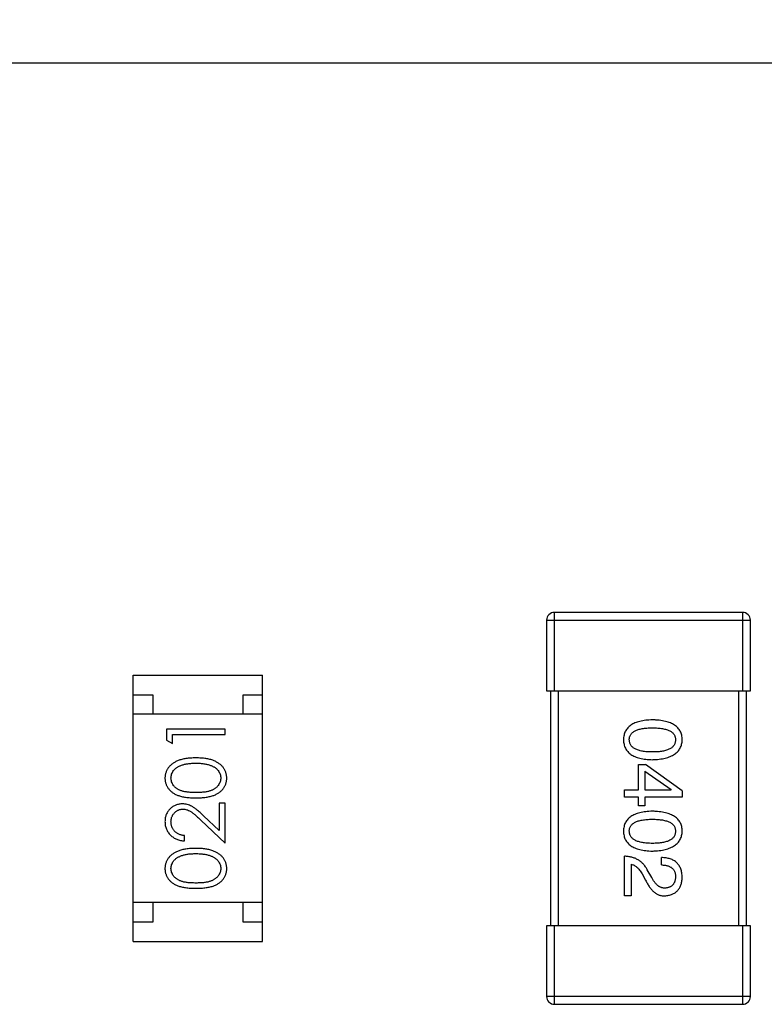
# Model space of a CAD drawing. Header units: millimetres. Extents: x 563 to 681, y 173 to 284.
# Tile 164 of 167: x 670.75 to 672.65, y 262.93 to 265.45. Entities that reach past the tile are written whole.
import ezdxf

# ---------------------------------------------------------------- set-up
doc = ezdxf.new("R2010")
doc.units = ezdxf.units.MM
doc.header["$LTSCALE"] = 30.734
doc.header["$PDMODE"] = 3
doc.header["$PDSIZE"] = 0.3125
doc.layers.get('0').update_dxf_attribs({"linetype": 'CONTINUOUS'})
doc.layers.get('Defpoints').update_dxf_attribs({"linetype": 'CONTINUOUS'})
doc.layers.add('dim', color=6, linetype='CONTINUOUS', lineweight=9)
doc.styles.add('Verdana', font='verdana.ttf', dxfattribs={"height": 2.5})
doc.dimstyles.new('aaaaaaaa 3.0', dxfattribs={"dimtxt": 2.5, "dimasz": 1.5, "dimexe": 1.25, "dimexo": 0.625, "dimtad": 1, "dimdec": 1, "dimzin": 9, "dimdsep": 46, "dimtxsty": 'Verdana', "dimcen": 0, "dimazin": 0, "dimtfac": 1, "dimtofl": 0, "dimtmove": 0, "dimatfit": 3, "dimfxl": 1, "dimlwd": 25, "dimlwe": 25, "dimarcsym": 0})

# ---------------------------------------------------------------- blocks, each defined once
blk = doc.blocks.new('*D16')
at = {"layer": 'Defpoints', "color": 0}
for p in [(681.4638, 280.8615), (610.4183, 264.4644), (681.4638, 264.2286)]:
    blk.add_point(p, dxfattribs=at)
at = {"layer": 'dim', "color": 0, "lineweight": 25}
for p, q in [((610.4183, 265.0894), (610.4183, 282.1115)), ((681.4638, 264.8536), (681.4638, 282.1115)), ((611.9183, 280.8615), (679.9638, 280.8615))]:
    blk.add_line(p, q, dxfattribs=at)
at = {"layer": 'dim', "color": 0}
for points in [[(611.9183, 281.1115), (611.9183, 280.6115), (610.4183, 280.8615)], [(679.9638, 280.6115), (679.9638, 281.1115), (681.4638, 280.8615)]]:
    blk.add_solid(points, dxfattribs=at)
at = {"layer": 'dim', "color": 0, "insert": (645.9411, 282.7407), "char_height": 2.5, "attachment_point": 5, "style": 'Verdana'}
blk.add_mtext('71', dxfattribs=at)

msp = doc.modelspace()

# ---------------------------------------------------------------- linework, layer by layer
at = {"linetype": 'Continuous'}
for p, q in [((680.4555, 265.3339), (663.6957, 265.3359)), ((672.5956, 263.9338), (672.1156, 263.9338)), ((672.1156, 263.7338), (672.1156, 263.9338)), ((672.5956, 263.9338), (672.5956, 263.7338)), ((672.0956, 263.9138), (672.6156, 263.9138)), ((672.0956, 263.9138), (672.0956, 263.7338)), ((672.6156, 263.7338), (672.6156, 263.9138)), ((671.0406, 263.7738), (671.3706, 263.7738)), ((671.0406, 263.0938), (671.0406, 263.7738)), ((671.3706, 263.0938), (671.3706, 263.7738)), ((672.0956, 263.7338), (672.6156, 263.7338)), ((672.1056, 263.7338), (672.1056, 263.1338)), ((672.1256, 263.1338), (672.1256, 263.7338)), ((672.5856, 263.7338), (672.5856, 263.1338)), ((672.6056, 263.1338), (672.6056, 263.7338)), ((671.0406, 263.7238), (671.0906, 263.7238)), ((671.0906, 263.7238), (671.0906, 263.6738)), ((671.3206, 263.7238), (671.3706, 263.7238)), ((671.3206, 263.6738), (671.3206, 263.7238)), ((671.3706, 263.6738), (671.0406, 263.6738)), ((671.2753, 263.6356), (671.1253, 263.6356)), ((671.1253, 263.6356), (671.1253, 263.6079)), ((671.2753, 263.6221), (671.2753, 263.6356)), ((671.1253, 263.6079), (671.1407, 263.5991)), ((671.1407, 263.6221), (671.2753, 263.6221)), ((671.1407, 263.5991), (671.1407, 263.6221)), ((672.3304, 263.5455), (672.3484, 263.5455)), ((672.3304, 263.4807), (672.3304, 263.5455)), ((672.3459, 263.5283), (672.4131, 263.4815)), ((672.3459, 263.5283), (672.3459, 263.4807)), ((672.4418, 263.4783), (672.3484, 263.5455)), ((672.2943, 263.4807), (672.3304, 263.4807)), ((672.2943, 263.4627), (672.2943, 263.4807)), ((672.3459, 263.4807), (672.4131, 263.4807)), ((672.4131, 263.4807), (672.4131, 263.4815)), ((672.4418, 263.4783), (672.4418, 263.4627)), ((672.3304, 263.4627), (672.2943, 263.4627)), ((672.3304, 263.4406), (672.3304, 263.4627)), ((672.4418, 263.4627), (672.3459, 263.4627)), ((672.3459, 263.4627), (672.3459, 263.4406)), ((671.2753, 263.4471), (671.2599, 263.4471)), ((671.2599, 263.4471), (671.2599, 263.3773)), ((671.2753, 263.3452), (671.2753, 263.4471)), ((672.3459, 263.4406), (672.3304, 263.4406)), ((671.2132, 263.4034), (671.2753, 263.3452)), ((671.2599, 263.3773), (671.2198, 263.4149)), ((671.1714, 263.351), (671.1714, 263.3644)), ((672.2943, 263.2107), (672.2943, 263.3115)), ((672.3886, 263.2894), (672.3886, 263.3082)), ((672.3115, 263.291), (672.3115, 263.2107)), ((672.364, 263.2574), (672.3525, 263.2771)), ((672.3394, 263.2664), (672.3484, 263.2508)), ((672.3115, 263.2107), (672.2943, 263.2107)), ((671.3706, 263.1938), (671.0406, 263.1938)), ((671.0906, 263.1938), (671.0906, 263.1438)), ((671.3206, 263.1438), (671.3206, 263.1938)), ((671.0906, 263.1438), (671.0406, 263.1438)), ((671.3706, 263.1438), (671.3206, 263.1438)), ((672.6156, 263.1338), (672.0956, 263.1338)), ((672.0956, 263.1338), (672.0956, 262.9538)), ((672.1156, 262.9338), (672.1156, 263.1338)), ((672.5956, 263.1338), (672.5956, 262.9338)), ((672.6156, 262.9538), (672.6156, 263.1338)), ((671.0406, 263.0938), (671.3706, 263.0938)), ((672.6156, 262.9538), (672.0956, 262.9538)), ((672.1156, 262.9338), (672.5956, 262.9338))]:
    msp.add_line(p, q, dxfattribs=at)
for centre, start, end in [((672.1156, 263.9138), 90, 180), ((672.5956, 263.9138), 0, 90), ((672.1156, 262.9538), 180, 270), ((672.5956, 262.9538), 270, 0)]:
    msp.add_arc(centre, 0.02, start, end, dxfattribs=at)
for points, knots in [([(672.3656, 263.6596), (672.3627, 263.6595), (672.3569, 263.6593), (672.3486, 263.6585), (672.3409, 263.6574), (672.3338, 263.6559), (672.3272, 263.654), (672.3211, 263.6518), (672.3156, 263.6492), (672.3107, 263.6462), (672.3063, 263.6428), (672.3025, 263.6391), (672.2993, 263.6349), (672.2966, 263.6304), (672.2946, 263.6255), (672.293, 263.6203), (672.2921, 263.6146), (672.2919, 263.6108), (672.2918, 263.6088)], [0, 0, 0, 0, 0.087693, 0.170223, 0.247496, 0.319826, 0.387768, 0.451403, 0.511459, 0.568358, 0.622671, 0.675251, 0.726739, 0.778422, 0.830759, 0.884394, 0.940865, 1, 1, 1, 1]), ([(672.4418, 263.6088), (672.4417, 263.6108), (672.4416, 263.6146), (672.4406, 263.6203), (672.439, 263.6255), (672.4369, 263.6304), (672.4341, 263.6349), (672.4308, 263.6391), (672.4269, 263.6428), (672.4223, 263.6462), (672.4173, 263.6492), (672.4116, 263.6518), (672.4053, 263.6541), (672.3985, 263.6559), (672.3911, 263.6574), (672.3831, 263.6585), (672.3746, 263.6593), (672.3686, 263.6595), (672.3656, 263.6596)], [0, 0, 0, 0, 0.057911, 0.113262, 0.165956, 0.217443, 0.268511, 0.319665, 0.372, 0.426129, 0.483365, 0.543779, 0.607756, 0.676562, 0.749704, 0.827713, 0.911177, 1, 1, 1, 1]), ([(672.3066, 263.6088), (672.3066, 263.61), (672.3067, 263.6124), (672.3074, 263.6159), (672.3086, 263.6191), (672.3102, 263.6221), (672.3123, 263.6249), (672.3149, 263.6274), (672.3179, 263.6296), (672.3214, 263.6316), (672.3253, 263.6334), (672.3297, 263.635), (672.3346, 263.6362), (672.3399, 263.6373), (672.3457, 263.6381), (672.3519, 263.6387), (672.3586, 263.639), (672.3632, 263.6391), (672.3656, 263.6391)], [0, 0, 0, 0, 0.049766, 0.097012, 0.143225, 0.188786, 0.235079, 0.282962, 0.333687, 0.387747, 0.445963, 0.508657, 0.576545, 0.649868, 0.72822, 0.812712, 0.903543, 1, 1, 1, 1]), ([(672.3656, 263.6391), (672.368, 263.6391), (672.3726, 263.639), (672.3793, 263.6387), (672.3855, 263.6381), (672.3913, 263.6373), (672.3966, 263.6362), (672.4015, 263.635), (672.4059, 263.6334), (672.4098, 263.6316), (672.4133, 263.6296), (672.4163, 263.6274), (672.4189, 263.6248), (672.421, 263.6221), (672.4226, 263.6191), (672.4238, 263.6159), (672.4245, 263.6124), (672.4246, 263.61), (672.4246, 263.6088)], [0, 0, 0, 0, 0.096452, 0.187278, 0.271765, 0.350519, 0.423437, 0.491321, 0.554011, 0.612224, 0.666281, 0.717003, 0.764884, 0.811423, 0.856783, 0.902993, 0.950236, 1, 1, 1, 1]), ([(672.2918, 263.6088), (672.2919, 263.6068), (672.2921, 263.6029), (672.293, 263.5973), (672.2946, 263.592), (672.2966, 263.5871), (672.2993, 263.5826), (672.3025, 263.5785), (672.3063, 263.5747), (672.3107, 263.5713), (672.3156, 263.5683), (672.3211, 263.5657), (672.3272, 263.5635), (672.3338, 263.5616), (672.3409, 263.5601), (672.3486, 263.559), (672.3569, 263.5582), (672.3627, 263.5581), (672.3656, 263.5579)], [0, 0, 0, 0, 0.059134, 0.115603, 0.169236, 0.221572, 0.273254, 0.32474, 0.377319, 0.431815, 0.488555, 0.548609, 0.612242, 0.680182, 0.75251, 0.829782, 0.91231, 1, 1, 1, 1]), ([(672.3656, 263.5776), (672.3633, 263.5776), (672.3587, 263.5777), (672.3521, 263.578), (672.3459, 263.5786), (672.3402, 263.5795), (672.3349, 263.5806), (672.3301, 263.5819), (672.3257, 263.5835), (672.3218, 263.5853), (672.3183, 263.5874), (672.3153, 263.5897), (672.3126, 263.5922), (672.3105, 263.5951), (672.3088, 263.5982), (672.3076, 263.6015), (672.3068, 263.6051), (672.3067, 263.6075), (672.3066, 263.6088)], [0, 0, 0, 0, 0.094834, 0.184067, 0.267029, 0.344713, 0.417334, 0.484367, 0.546941, 0.604717, 0.65953, 0.710539, 0.759381, 0.806382, 0.853027, 0.900623, 0.949121, 1, 1, 1, 1]), ([(672.3656, 263.5579), (672.3686, 263.5581), (672.3745, 263.5583), (672.383, 263.5592), (672.3909, 263.5604), (672.3982, 263.5619), (672.405, 263.5638), (672.4112, 263.5661), (672.4169, 263.5687), (672.4219, 263.5718), (672.4264, 263.5751), (672.4304, 263.5788), (672.4338, 263.5829), (672.4366, 263.5874), (672.4388, 263.5923), (672.4404, 263.5974), (672.4415, 263.603), (672.4417, 263.6068), (672.4418, 263.6088)], [0, 0, 0, 0, 0.088475, 0.171606, 0.249595, 0.322626, 0.391327, 0.455765, 0.516374, 0.573675, 0.628522, 0.681161, 0.732559, 0.783563, 0.83504, 0.887639, 0.942585, 1, 1, 1, 1]), ([(672.4246, 263.6088), (672.4246, 263.6075), (672.4245, 263.6051), (672.4238, 263.6015), (672.4226, 263.5982), (672.421, 263.5951), (672.4189, 263.5923), (672.4163, 263.5897), (672.4133, 263.5874), (672.4098, 263.5853), (672.4059, 263.5835), (672.4015, 263.5819), (672.3966, 263.5806), (672.3913, 263.5795), (672.3855, 263.5786), (672.3793, 263.578), (672.3726, 263.5777), (672.368, 263.5776), (672.3656, 263.5776)], [0, 0, 0, 0, 0.050604, 0.098688, 0.145699, 0.191791, 0.238625, 0.286717, 0.337546, 0.391814, 0.449755, 0.512106, 0.579685, 0.652048, 0.730262, 0.814146, 0.904281, 1, 1, 1, 1]), ([(671.2003, 263.5625), (671.198, 263.5625), (671.1935, 263.5624), (671.187, 263.5621), (671.1808, 263.5616), (671.1749, 263.5609), (671.1695, 263.5599), (671.1643, 263.5587), (671.1596, 263.5573), (671.1552, 263.5557), (671.1511, 263.5539), (671.1472, 263.552), (671.1437, 263.5499), (671.1404, 263.5477), (671.1374, 263.5452), (671.1346, 263.5427), (671.1321, 263.5399), (671.1298, 263.5371), (671.1278, 263.5341), (671.1261, 263.531), (671.1247, 263.5278), (671.1235, 263.5246), (671.1226, 263.5212), (671.1219, 263.5178), (671.1215, 263.5143), (671.1215, 263.5119), (671.1214, 263.5107)], [0, 0, 0, 0, 0.065278, 0.127205, 0.186168, 0.241675, 0.294115, 0.343609, 0.390387, 0.434463, 0.476646, 0.517002, 0.555936, 0.593716, 0.630057, 0.665601, 0.700745, 0.734917, 0.768681, 0.802087, 0.834849, 0.867433, 0.900138, 0.932806, 0.966212, 1, 1, 1, 1]), ([(671.2791, 263.5107), (671.2791, 263.5119), (671.2791, 263.5143), (671.2786, 263.5178), (671.278, 263.5213), (671.277, 263.5246), (671.2758, 263.5279), (671.2744, 263.5311), (671.2726, 263.5341), (671.2707, 263.5372), (671.2684, 263.5401), (671.2659, 263.5428), (671.2631, 263.5454), (671.26, 263.5478), (671.2567, 263.55), (671.2532, 263.5521), (671.2494, 263.554), (671.2453, 263.5558), (671.2409, 263.5574), (671.2362, 263.5588), (671.2311, 263.5599), (671.2256, 263.5609), (671.2198, 263.5616), (671.2136, 263.5621), (671.2071, 263.5624), (671.2026, 263.5625), (671.2003, 263.5625)], [0, 0, 0, 0, 0.033824, 0.067298, 0.10028, 0.133019, 0.165736, 0.198792, 0.232372, 0.266409, 0.301016, 0.336196, 0.371972, 0.408574, 0.446394, 0.485225, 0.525372, 0.567224, 0.611081, 0.65775, 0.70702, 0.759235, 0.814484, 0.873227, 0.934937, 1, 1, 1, 1]), ([(671.1368, 263.5112), (671.1369, 263.5128), (671.1371, 263.5161), (671.1383, 263.521), (671.1405, 263.5256), (671.1428, 263.5294), (671.1451, 263.5322), (671.1471, 263.5343), (671.1493, 263.5362), (671.1518, 263.538), (671.1545, 263.5397), (671.1575, 263.5413), (671.1606, 263.5427), (671.1641, 263.5441), (671.1677, 263.5452), (671.1716, 263.5463), (671.1758, 263.5471), (671.1802, 263.5478), (671.1849, 263.5483), (671.1898, 263.5488), (671.195, 263.549), (671.1985, 263.549), (671.2003, 263.5491)], [0, 0, 0, 0, 0.059689, 0.119507, 0.181075, 0.246162, 0.279894, 0.314468, 0.350403, 0.387474, 0.426147, 0.466624, 0.508745, 0.553328, 0.600058, 0.649177, 0.700552, 0.754894, 0.811825, 0.871514, 0.934319, 1, 1, 1, 1]), ([(671.2003, 263.5491), (671.2021, 263.549), (671.2056, 263.549), (671.2109, 263.5487), (671.2159, 263.5483), (671.2207, 263.5477), (671.2253, 263.5469), (671.2297, 263.5459), (671.2339, 263.5447), (671.2367, 263.5438), (671.238, 263.5434)], [0, 0, 0, 0, 0.141157, 0.277773, 0.409244, 0.535676, 0.657497, 0.775458, 0.889412, 1, 1, 1, 1]), ([(671.238, 263.5434), (671.239, 263.543), (671.2411, 263.5422), (671.244, 263.5409), (671.2467, 263.5394), (671.2493, 263.5378), (671.2516, 263.5361), (671.2537, 263.5342), (671.2556, 263.5322), (671.2579, 263.5294), (671.2602, 263.5257), (671.2622, 263.521), (671.2635, 263.5162), (671.2637, 263.5129), (671.2637, 263.5112)], [0, 0, 0, 0, 0.075949, 0.148549, 0.218996, 0.286119, 0.351826, 0.416074, 0.478265, 0.540325, 0.660405, 0.774606, 0.887187, 1, 1, 1, 1]), ([(671.1214, 263.5107), (671.1215, 263.5096), (671.1215, 263.5072), (671.1219, 263.5038), (671.1226, 263.5004), (671.1235, 263.4971), (671.1247, 263.4939), (671.1261, 263.4908), (671.1278, 263.4877), (671.1298, 263.4848), (671.132, 263.482), (671.1344, 263.4793), (671.1372, 263.4769), (671.1401, 263.4745), (671.1434, 263.4724), (671.1468, 263.4703), (671.1505, 263.4685), (671.1545, 263.4669), (671.1588, 263.4654), (671.1635, 263.4641), (671.1686, 263.463), (671.1741, 263.4621), (671.1801, 263.4614), (671.1865, 263.4609), (671.1933, 263.4606), (671.1979, 263.4606), (671.2003, 263.4606)], [0, 0, 0, 0, 0.033742, 0.066533, 0.099153, 0.13154, 0.164087, 0.196563, 0.229707, 0.263315, 0.297504, 0.331686, 0.366482, 0.4021, 0.438958, 0.476748, 0.515985, 0.556589, 0.599519, 0.645765, 0.695487, 0.748721, 0.805687, 0.866754, 0.931405, 1, 1, 1, 1]), ([(671.2003, 263.4741), (671.1983, 263.4741), (671.1944, 263.4741), (671.1887, 263.4743), (671.1834, 263.4747), (671.1785, 263.4752), (671.174, 263.4758), (671.1699, 263.4766), (671.1661, 263.4775), (671.1627, 263.4786), (671.1596, 263.4799), (671.1567, 263.4812), (671.154, 263.4827), (671.1515, 263.4843), (671.1491, 263.4861), (671.147, 263.488), (671.1451, 263.49), (671.1428, 263.4929), (671.1405, 263.4966), (671.1383, 263.5013), (671.1371, 263.5062), (671.1369, 263.5095), (671.1368, 263.5112)], [0, 0, 0, 0, 0.073302, 0.142286, 0.206253, 0.266017, 0.321612, 0.372532, 0.419497, 0.462398, 0.502825, 0.541489, 0.579034, 0.615143, 0.650298, 0.684912, 0.718701, 0.752189, 0.817245, 0.879117, 0.939613, 1, 1, 1, 1]), ([(671.2637, 263.5112), (671.2637, 263.5095), (671.2635, 263.5062), (671.2622, 263.5014), (671.2601, 263.4966), (671.2577, 263.4929), (671.2554, 263.49), (671.2535, 263.4879), (671.2514, 263.4861), (671.2491, 263.4843), (671.2465, 263.4827), (671.2438, 263.4812), (671.2409, 263.4798), (671.2378, 263.4786), (671.2344, 263.4775), (671.2306, 263.4766), (671.2265, 263.4758), (671.222, 263.4751), (671.2171, 263.4747), (671.2118, 263.4743), (671.2062, 263.4741), (671.2023, 263.4741), (671.2003, 263.4741)], [0, 0, 0, 0, 0.060034, 0.120278, 0.182348, 0.247919, 0.281641, 0.315701, 0.350322, 0.385703, 0.421819, 0.459196, 0.497866, 0.538301, 0.58121, 0.628183, 0.679403, 0.734699, 0.794074, 0.858416, 0.927049, 1, 1, 1, 1]), ([(671.2003, 263.4606), (671.2027, 263.4606), (671.2074, 263.4606), (671.2141, 263.4609), (671.2205, 263.4614), (671.2264, 263.4622), (671.232, 263.4631), (671.2371, 263.4641), (671.2418, 263.4654), (671.2462, 263.4669), (671.2502, 263.4686), (671.2539, 263.4705), (671.2574, 263.4725), (671.2606, 263.4747), (671.2635, 263.477), (671.2663, 263.4795), (671.2687, 263.4821), (671.2709, 263.4849), (671.2728, 263.4878), (671.2745, 263.4909), (671.276, 263.4939), (671.2771, 263.4971), (671.278, 263.5004), (671.2787, 263.5038), (671.2791, 263.5072), (671.2791, 263.5096), (671.2791, 263.5107)], [0, 0, 0, 0, 0.068113, 0.132564, 0.193427, 0.250218, 0.303569, 0.353576, 0.400235, 0.443586, 0.484619, 0.524292, 0.56238, 0.599049, 0.63494, 0.669782, 0.704009, 0.737842, 0.771098, 0.803896, 0.836415, 0.868639, 0.900715, 0.933378, 0.966213, 1, 1, 1, 1]), ([(671.166, 263.4452), (671.1645, 263.4452), (671.1616, 263.4451), (671.1573, 263.4445), (671.1532, 263.4435), (671.1491, 263.4422), (671.1453, 263.4404), (671.1416, 263.4382), (671.138, 263.4357), (671.1347, 263.4327), (671.1315, 263.4295), (671.1289, 263.426), (671.1266, 263.4222), (671.1246, 263.4182), (671.1232, 263.414), (671.1222, 263.4095), (671.1215, 263.4048), (671.1215, 263.4015), (671.1214, 263.3999)], [0, 0, 0, 0, 0.06271, 0.123347, 0.183401, 0.242828, 0.302097, 0.36242, 0.423725, 0.487032, 0.550491, 0.612709, 0.674265, 0.73617, 0.799211, 0.863483, 0.930525, 1, 1, 1, 1]), ([(671.1368, 263.3992), (671.1368, 263.4003), (671.1369, 263.4025), (671.1373, 263.4058), (671.138, 263.4089), (671.139, 263.4118), (671.1403, 263.4147), (671.1418, 263.4174), (671.1437, 263.4199), (671.1458, 263.4223), (671.148, 263.4245), (671.1505, 263.4264), (671.153, 263.4281), (671.1556, 263.4294), (671.1584, 263.4305), (671.1612, 263.4312), (671.1642, 263.4317), (671.1662, 263.4317), (671.1672, 263.4317)], [0, 0, 0, 0, 0.068027, 0.133505, 0.19695, 0.26027, 0.322741, 0.384982, 0.448465, 0.513424, 0.578224, 0.640011, 0.700094, 0.760067, 0.819012, 0.877878, 0.938035, 1, 1, 1, 1]), ([(671.2198, 263.4149), (671.2183, 263.4163), (671.2153, 263.4191), (671.211, 263.423), (671.2068, 263.4266), (671.203, 263.4298), (671.1994, 263.4326), (671.196, 263.4351), (671.1928, 263.4372), (671.189, 263.4395), (671.1842, 263.4418), (671.1783, 263.4438), (671.1723, 263.445), (671.1681, 263.4451), (671.166, 263.4452)], [0, 0, 0, 0, 0.09953, 0.192079, 0.277712, 0.357454, 0.429648, 0.495771, 0.555538, 0.608657, 0.707578, 0.804328, 0.901298, 1, 1, 1, 1]), ([(671.1672, 263.4317), (671.1689, 263.4317), (671.1721, 263.4316), (671.1769, 263.4305), (671.1815, 263.4288), (671.1853, 263.4268), (671.1885, 263.4248), (671.1911, 263.4229), (671.1941, 263.4206), (671.1974, 263.4179), (671.2009, 263.4148), (671.2047, 263.4114), (671.2089, 263.4075), (671.2117, 263.4048), (671.2132, 263.4034)], [0, 0, 0, 0, 0.088014, 0.174976, 0.2638, 0.355443, 0.406413, 0.465519, 0.533076, 0.609353, 0.693899, 0.787171, 0.889197, 1, 1, 1, 1]), ([(672.3656, 263.4264), (672.3627, 263.4263), (672.3569, 263.4261), (672.3486, 263.4254), (672.3409, 263.4243), (672.3338, 263.4228), (672.3272, 263.4209), (672.3211, 263.4186), (672.3156, 263.4161), (672.3107, 263.413), (672.3063, 263.4097), (672.3025, 263.4059), (672.2993, 263.4018), (672.2966, 263.3973), (672.2946, 263.3924), (672.293, 263.3871), (672.2921, 263.3815), (672.2919, 263.3776), (672.2918, 263.3756)], [0, 0, 0, 0, 0.087693, 0.170223, 0.247496, 0.319826, 0.387768, 0.451403, 0.511459, 0.568358, 0.622671, 0.675251, 0.726739, 0.778422, 0.830759, 0.884394, 0.940865, 1, 1, 1, 1]), ([(672.3066, 263.3756), (672.3066, 263.3768), (672.3067, 263.3792), (672.3074, 263.3827), (672.3086, 263.386), (672.3102, 263.3889), (672.3123, 263.3917), (672.3149, 263.3942), (672.3179, 263.3965), (672.3214, 263.3985), (672.3253, 263.4002), (672.3297, 263.4018), (672.3346, 263.403), (672.3399, 263.4041), (672.3457, 263.4049), (672.3519, 263.4055), (672.3586, 263.4059), (672.3632, 263.4059), (672.3656, 263.4059)], [0, 0, 0, 0, 0.049766, 0.097012, 0.143225, 0.188786, 0.235079, 0.282962, 0.333687, 0.387747, 0.445963, 0.508657, 0.576545, 0.649868, 0.72822, 0.812712, 0.903543, 1, 1, 1, 1]), ([(672.4418, 263.3756), (672.4417, 263.3776), (672.4416, 263.3815), (672.4406, 263.3871), (672.439, 263.3924), (672.4369, 263.3973), (672.4341, 263.4018), (672.4308, 263.4059), (672.4269, 263.4097), (672.4223, 263.413), (672.4173, 263.416), (672.4116, 263.4186), (672.4053, 263.4209), (672.3985, 263.4227), (672.3911, 263.4243), (672.3831, 263.4254), (672.3746, 263.4261), (672.3686, 263.4263), (672.3656, 263.4264)], [0, 0, 0, 0, 0.057911, 0.113262, 0.165956, 0.217443, 0.268511, 0.319665, 0.372, 0.426129, 0.483365, 0.543779, 0.607756, 0.676562, 0.749704, 0.827713, 0.911177, 1, 1, 1, 1]), ([(672.3656, 263.4059), (672.368, 263.4059), (672.3726, 263.4059), (672.3793, 263.4055), (672.3855, 263.4049), (672.3913, 263.4042), (672.3966, 263.403), (672.4015, 263.4018), (672.4059, 263.4002), (672.4098, 263.3985), (672.4133, 263.3965), (672.4163, 263.3942), (672.4189, 263.3917), (672.421, 263.389), (672.4226, 263.386), (672.4238, 263.3827), (672.4245, 263.3792), (672.4246, 263.3768), (672.4246, 263.3756)], [0, 0, 0, 0, 0.096452, 0.187278, 0.271765, 0.350519, 0.423437, 0.491321, 0.554011, 0.612224, 0.666281, 0.717003, 0.764884, 0.811423, 0.856783, 0.902993, 0.950236, 1, 1, 1, 1]), ([(671.1214, 263.3999), (671.1215, 263.3982), (671.1215, 263.3949), (671.1222, 263.3901), (671.1233, 263.3855), (671.1249, 263.381), (671.1269, 263.3768), (671.1293, 263.3728), (671.1321, 263.369), (671.1355, 263.3654), (671.1391, 263.3622), (671.143, 263.3593), (671.1471, 263.3569), (671.1515, 263.3548), (671.1561, 263.3532), (671.161, 263.352), (671.1661, 263.3512), (671.1696, 263.3511), (671.1714, 263.351)], [0, 0, 0, 0, 0.06445, 0.126725, 0.187421, 0.247417, 0.306749, 0.366595, 0.427749, 0.490235, 0.553031, 0.614805, 0.676505, 0.738096, 0.801021, 0.864897, 0.931209, 1, 1, 1, 1]), ([(671.1714, 263.3644), (671.1701, 263.3646), (671.1675, 263.3648), (671.1637, 263.3656), (671.1602, 263.3665), (671.1568, 263.3677), (671.1538, 263.3692), (671.1509, 263.371), (671.1483, 263.373), (671.1459, 263.3752), (671.1438, 263.3777), (671.1419, 263.3803), (671.1403, 263.3831), (671.1391, 263.386), (671.1381, 263.3891), (671.1373, 263.3923), (671.1369, 263.3957), (671.1368, 263.398), (671.1368, 263.3992)], [0, 0, 0, 0, 0.073648, 0.143686, 0.210962, 0.275557, 0.338064, 0.399311, 0.4594, 0.51934, 0.579024, 0.637809, 0.695959, 0.754122, 0.813113, 0.873453, 0.935561, 1, 1, 1, 1]), ([(672.2918, 263.3756), (672.2919, 263.3736), (672.2921, 263.3697), (672.293, 263.3641), (672.2946, 263.3589), (672.2966, 263.354), (672.2993, 263.3495), (672.3025, 263.3453), (672.3063, 263.3416), (672.3107, 263.3382), (672.3156, 263.3352), (672.3211, 263.3326), (672.3272, 263.3303), (672.3338, 263.3285), (672.3409, 263.327), (672.3486, 263.3259), (672.3569, 263.3251), (672.3627, 263.3249), (672.3656, 263.3248)], [0, 0, 0, 0, 0.059134, 0.115603, 0.169236, 0.221572, 0.273254, 0.32474, 0.377319, 0.431815, 0.488555, 0.548609, 0.612242, 0.680182, 0.75251, 0.829782, 0.91231, 1, 1, 1, 1]), ([(672.3656, 263.3445), (672.3633, 263.3445), (672.3587, 263.3445), (672.3521, 263.3449), (672.3459, 263.3455), (672.3402, 263.3463), (672.3349, 263.3474), (672.3301, 263.3488), (672.3257, 263.3503), (672.3218, 263.3521), (672.3183, 263.3542), (672.3153, 263.3566), (672.3126, 263.3591), (672.3105, 263.3619), (672.3088, 263.365), (672.3076, 263.3683), (672.3068, 263.3719), (672.3067, 263.3744), (672.3066, 263.3756)], [0, 0, 0, 0, 0.094834, 0.184067, 0.267029, 0.344713, 0.417334, 0.484367, 0.546941, 0.604717, 0.65953, 0.710539, 0.759381, 0.806382, 0.853027, 0.900623, 0.949121, 1, 1, 1, 1]), ([(672.4246, 263.3756), (672.4246, 263.3744), (672.4245, 263.3719), (672.4238, 263.3683), (672.4226, 263.365), (672.421, 263.3619), (672.4189, 263.3591), (672.4163, 263.3565), (672.4133, 263.3542), (672.4098, 263.3521), (672.4059, 263.3503), (672.4015, 263.3487), (672.3966, 263.3474), (672.3913, 263.3463), (672.3855, 263.3455), (672.3793, 263.3449), (672.3726, 263.3445), (672.368, 263.3445), (672.3656, 263.3445)], [0, 0, 0, 0, 0.050604, 0.098688, 0.145699, 0.191791, 0.238625, 0.286717, 0.337546, 0.391814, 0.449755, 0.512106, 0.579685, 0.652048, 0.730262, 0.814146, 0.904281, 1, 1, 1, 1]), ([(672.3656, 263.3248), (672.3686, 263.3249), (672.3745, 263.3252), (672.383, 263.326), (672.3909, 263.3272), (672.3982, 263.3288), (672.405, 263.3307), (672.4112, 263.3329), (672.4169, 263.3356), (672.4219, 263.3386), (672.4264, 263.342), (672.4304, 263.3457), (672.4338, 263.3498), (672.4366, 263.3543), (672.4388, 263.3591), (672.4404, 263.3643), (672.4415, 263.3698), (672.4417, 263.3737), (672.4418, 263.3756)], [0, 0, 0, 0, 0.088475, 0.171606, 0.249595, 0.322626, 0.391327, 0.455765, 0.516374, 0.573675, 0.628522, 0.681161, 0.732559, 0.783563, 0.83504, 0.887639, 0.942585, 1, 1, 1, 1]), ([(671.2003, 263.3317), (671.198, 263.3317), (671.1935, 263.3317), (671.187, 263.3314), (671.1808, 263.3308), (671.1749, 263.3301), (671.1695, 263.3291), (671.1643, 263.328), (671.1596, 263.3266), (671.1552, 263.325), (671.1511, 263.3231), (671.1472, 263.3212), (671.1437, 263.3191), (671.1404, 263.3169), (671.1374, 263.3145), (671.1346, 263.3119), (671.1321, 263.3092), (671.1298, 263.3063), (671.1278, 263.3033), (671.1261, 263.3002), (671.1247, 263.2971), (671.1235, 263.2938), (671.1226, 263.2905), (671.1219, 263.287), (671.1215, 263.2835), (671.1215, 263.2812), (671.1214, 263.28)], [0, 0, 0, 0, 0.065278, 0.127205, 0.186168, 0.241675, 0.294115, 0.343609, 0.390387, 0.434463, 0.476646, 0.517002, 0.555936, 0.593716, 0.630057, 0.665601, 0.700745, 0.734917, 0.768681, 0.802087, 0.834849, 0.867433, 0.900138, 0.932806, 0.966212, 1, 1, 1, 1]), ([(671.2791, 263.28), (671.2791, 263.2812), (671.2791, 263.2835), (671.2786, 263.2871), (671.278, 263.2905), (671.277, 263.2938), (671.2758, 263.2971), (671.2744, 263.3003), (671.2726, 263.3034), (671.2707, 263.3064), (671.2684, 263.3093), (671.2659, 263.312), (671.2631, 263.3146), (671.26, 263.317), (671.2567, 263.3193), (671.2532, 263.3213), (671.2494, 263.3233), (671.2453, 263.325), (671.2409, 263.3267), (671.2362, 263.328), (671.2311, 263.3292), (671.2256, 263.3301), (671.2198, 263.3308), (671.2136, 263.3314), (671.2071, 263.3317), (671.2026, 263.3317), (671.2003, 263.3317)], [0, 0, 0, 0, 0.033824, 0.067298, 0.10028, 0.133019, 0.165736, 0.198792, 0.232372, 0.266409, 0.301016, 0.336196, 0.371972, 0.408574, 0.446394, 0.485225, 0.525372, 0.567224, 0.611081, 0.65775, 0.70702, 0.759235, 0.814484, 0.873227, 0.934937, 1, 1, 1, 1]), ([(671.1368, 263.2804), (671.1369, 263.2821), (671.1371, 263.2853), (671.1383, 263.2902), (671.1405, 263.2949), (671.1428, 263.2986), (671.1451, 263.3015), (671.1471, 263.3035), (671.1493, 263.3055), (671.1518, 263.3073), (671.1545, 263.309), (671.1575, 263.3105), (671.1606, 263.312), (671.1641, 263.3133), (671.1677, 263.3144), (671.1716, 263.3155), (671.1758, 263.3163), (671.1802, 263.3171), (671.1849, 263.3176), (671.1898, 263.318), (671.195, 263.3182), (671.1985, 263.3183), (671.2003, 263.3183)], [0, 0, 0, 0, 0.059689, 0.119507, 0.181075, 0.246162, 0.279894, 0.314468, 0.350403, 0.387474, 0.426147, 0.466624, 0.508745, 0.553328, 0.600058, 0.649177, 0.700552, 0.754894, 0.811825, 0.871514, 0.934319, 1, 1, 1, 1]), ([(671.2003, 263.3183), (671.2021, 263.3183), (671.2056, 263.3182), (671.2109, 263.318), (671.2159, 263.3175), (671.2207, 263.3169), (671.2253, 263.3161), (671.2297, 263.3152), (671.2339, 263.314), (671.2367, 263.3131), (671.238, 263.3126)], [0, 0, 0, 0, 0.141157, 0.277773, 0.409244, 0.535676, 0.657497, 0.775458, 0.889412, 1, 1, 1, 1]), ([(671.238, 263.3126), (671.239, 263.3122), (671.2411, 263.3115), (671.244, 263.3101), (671.2467, 263.3087), (671.2493, 263.3071), (671.2516, 263.3053), (671.2537, 263.3035), (671.2556, 263.3015), (671.2579, 263.2986), (671.2602, 263.295), (671.2622, 263.2902), (671.2635, 263.2854), (671.2637, 263.2821), (671.2637, 263.2804)], [0, 0, 0, 0, 0.075949, 0.148549, 0.218996, 0.286119, 0.351826, 0.416074, 0.478265, 0.540325, 0.660405, 0.774606, 0.887187, 1, 1, 1, 1]), ([(672.3525, 263.2771), (672.3517, 263.2784), (672.3502, 263.2811), (672.3477, 263.285), (672.345, 263.2885), (672.3421, 263.2918), (672.3391, 263.2949), (672.3359, 263.2977), (672.3325, 263.3003), (672.3289, 263.3025), (672.3252, 263.3046), (672.3213, 263.3063), (672.3172, 263.3079), (672.313, 263.3091), (672.3085, 263.3101), (672.3039, 263.3108), (672.2992, 263.3113), (672.2959, 263.3114), (672.2943, 263.3115)], [0, 0, 0, 0, 0.065828, 0.130094, 0.192451, 0.254037, 0.313974, 0.373757, 0.433048, 0.492243, 0.551902, 0.611758, 0.672678, 0.734814, 0.798569, 0.863693, 0.930488, 1, 1, 1, 1]), ([(672.4418, 263.2574), (672.4417, 263.2594), (672.4415, 263.2634), (672.4407, 263.269), (672.4396, 263.2744), (672.438, 263.2793), (672.436, 263.2838), (672.4337, 263.288), (672.4309, 263.2918), (672.4277, 263.2952), (672.4242, 263.2982), (672.4203, 263.3008), (672.4159, 263.303), (672.4112, 263.3048), (672.4061, 263.3063), (672.4006, 263.3073), (672.3947, 263.308), (672.3906, 263.3081), (672.3886, 263.3082)], [0, 0, 0, 0, 0.07282, 0.141057, 0.2062, 0.267672, 0.326735, 0.383519, 0.439188, 0.494454, 0.549628, 0.605958, 0.66397, 0.72402, 0.787502, 0.854127, 0.925065, 1, 1, 1, 1]), ([(671.1214, 263.28), (671.1215, 263.2788), (671.1215, 263.2765), (671.1219, 263.273), (671.1226, 263.2696), (671.1235, 263.2663), (671.1247, 263.2631), (671.1261, 263.26), (671.1278, 263.257), (671.1298, 263.254), (671.132, 263.2512), (671.1344, 263.2485), (671.1372, 263.2461), (671.1401, 263.2438), (671.1434, 263.2416), (671.1468, 263.2396), (671.1505, 263.2378), (671.1545, 263.2361), (671.1588, 263.2346), (671.1635, 263.2333), (671.1686, 263.2322), (671.1741, 263.2314), (671.1801, 263.2307), (671.1865, 263.2302), (671.1933, 263.2299), (671.1979, 263.2298), (671.2003, 263.2298)], [0, 0, 0, 0, 0.033742, 0.066533, 0.099153, 0.13154, 0.164087, 0.196563, 0.229707, 0.263315, 0.297504, 0.331686, 0.366482, 0.4021, 0.438958, 0.476748, 0.515985, 0.556589, 0.599519, 0.645765, 0.695487, 0.748721, 0.805687, 0.866754, 0.931405, 1, 1, 1, 1]), ([(671.2003, 263.2433), (671.1983, 263.2433), (671.1944, 263.2433), (671.1887, 263.2436), (671.1834, 263.2439), (671.1785, 263.2444), (671.174, 263.245), (671.1699, 263.2458), (671.1661, 263.2468), (671.1627, 263.2478), (671.1596, 263.2491), (671.1567, 263.2504), (671.154, 263.2519), (671.1515, 263.2536), (671.1491, 263.2553), (671.147, 263.2572), (671.1451, 263.2592), (671.1428, 263.2621), (671.1405, 263.2658), (671.1383, 263.2705), (671.1371, 263.2754), (671.1369, 263.2788), (671.1368, 263.2804)], [0, 0, 0, 0, 0.073302, 0.142286, 0.206253, 0.266017, 0.321612, 0.372532, 0.419497, 0.462398, 0.502825, 0.541489, 0.579034, 0.615143, 0.650298, 0.684912, 0.718701, 0.752189, 0.817245, 0.879117, 0.939613, 1, 1, 1, 1]), ([(671.2637, 263.2804), (671.2637, 263.2788), (671.2635, 263.2755), (671.2622, 263.2706), (671.2601, 263.2659), (671.2577, 263.2621), (671.2554, 263.2592), (671.2535, 263.2572), (671.2514, 263.2553), (671.2491, 263.2535), (671.2465, 263.2519), (671.2438, 263.2504), (671.2409, 263.2491), (671.2378, 263.2478), (671.2344, 263.2467), (671.2306, 263.2458), (671.2265, 263.245), (671.222, 263.2444), (671.2171, 263.2439), (671.2118, 263.2436), (671.2062, 263.2433), (671.2023, 263.2433), (671.2003, 263.2433)], [0, 0, 0, 0, 0.060034, 0.120278, 0.182348, 0.247919, 0.281641, 0.315701, 0.350322, 0.385703, 0.421819, 0.459196, 0.497866, 0.538301, 0.58121, 0.628183, 0.679403, 0.734699, 0.794074, 0.858416, 0.927049, 1, 1, 1, 1]), ([(671.2003, 263.2298), (671.2027, 263.2298), (671.2074, 263.2299), (671.2141, 263.2302), (671.2205, 263.2307), (671.2264, 263.2314), (671.232, 263.2323), (671.2371, 263.2333), (671.2418, 263.2347), (671.2462, 263.2362), (671.2502, 263.2379), (671.2539, 263.2397), (671.2574, 263.2417), (671.2606, 263.2439), (671.2635, 263.2462), (671.2663, 263.2487), (671.2687, 263.2514), (671.2709, 263.2541), (671.2728, 263.2571), (671.2745, 263.2601), (671.276, 263.2632), (671.2771, 263.2664), (671.278, 263.2696), (671.2787, 263.273), (671.2791, 263.2765), (671.2791, 263.2788), (671.2791, 263.28)], [0, 0, 0, 0, 0.068113, 0.132564, 0.193427, 0.250218, 0.303569, 0.353576, 0.400235, 0.443586, 0.484619, 0.524292, 0.56238, 0.599049, 0.63494, 0.669782, 0.704009, 0.737842, 0.771098, 0.803896, 0.836415, 0.868639, 0.900715, 0.933378, 0.966213, 1, 1, 1, 1]), ([(672.3115, 263.291), (672.3128, 263.2907), (672.3154, 263.2902), (672.3192, 263.2886), (672.3229, 263.2864), (672.3264, 263.2836), (672.3298, 263.2802), (672.3332, 263.2762), (672.3364, 263.2716), (672.3384, 263.2682), (672.3394, 263.2664)], [0, 0, 0, 0, 0.103034, 0.208166, 0.318255, 0.434664, 0.559728, 0.695394, 0.841708, 1, 1, 1, 1]), ([(672.3886, 263.2894), (672.39, 263.2893), (672.3928, 263.2892), (672.3969, 263.2888), (672.4007, 263.2882), (672.4043, 263.2873), (672.4075, 263.2862), (672.4105, 263.2849), (672.4132, 263.2834), (672.4156, 263.2816), (672.4178, 263.2797), (672.4196, 263.2775), (672.4212, 263.2751), (672.4224, 263.2725), (672.4234, 263.2696), (672.4241, 263.2666), (672.4245, 263.2633), (672.4246, 263.261), (672.4246, 263.2599)], [0, 0, 0, 0, 0.082594, 0.15978, 0.232961, 0.301462, 0.365595, 0.426678, 0.484662, 0.540809, 0.595146, 0.648401, 0.702272, 0.757102, 0.813447, 0.872233, 0.934055, 1, 1, 1, 1]), ([(672.3984, 263.2304), (672.3976, 263.2303), (672.396, 263.2302), (672.3936, 263.2304), (672.3912, 263.2308), (672.3888, 263.2314), (672.3866, 263.2323), (672.3843, 263.2334), (672.3821, 263.2347), (672.3799, 263.2363), (672.3777, 263.2381), (672.3757, 263.2402), (672.3736, 263.2425), (672.3716, 263.245), (672.3696, 263.2478), (672.3677, 263.2507), (672.3658, 263.254), (672.3646, 263.2562), (672.364, 263.2574)], [0, 0, 0, 0, 0.052237, 0.103888, 0.155485, 0.207395, 0.259864, 0.31356, 0.369176, 0.4266, 0.486836, 0.550048, 0.61567, 0.685271, 0.75824, 0.834614, 0.915635, 1, 1, 1, 1]), ([(672.3976, 263.2107), (672.3993, 263.2108), (672.4026, 263.2111), (672.4073, 263.2119), (672.4118, 263.213), (672.416, 263.2144), (672.4199, 263.2162), (672.4234, 263.2183), (672.4267, 263.2208), (672.4296, 263.2235), (672.4322, 263.2267), (672.4345, 263.2301), (672.4365, 263.2338), (672.4383, 263.2379), (672.4396, 263.2423), (672.4407, 263.2471), (672.4415, 263.2521), (672.4417, 263.2556), (672.4418, 263.2574)], [0, 0, 0, 0, 0.070688, 0.137741, 0.201612, 0.262778, 0.321223, 0.378455, 0.434411, 0.490146, 0.546362, 0.603392, 0.662208, 0.723401, 0.787372, 0.85442, 0.925153, 1, 1, 1, 1]), ([(672.4246, 263.2599), (672.4246, 263.2587), (672.4244, 263.2565), (672.4241, 263.2534), (672.4235, 263.2504), (672.4227, 263.2476), (672.4217, 263.245), (672.4206, 263.2426), (672.4192, 263.2405), (672.4177, 263.2385), (672.4159, 263.2368), (672.414, 263.2352), (672.4119, 263.2339), (672.4095, 263.2327), (672.407, 263.2319), (672.4043, 263.2311), (672.4014, 263.2306), (672.3994, 263.2304), (672.3984, 263.2304)], [0, 0, 0, 0, 0.076112, 0.148436, 0.216883, 0.281466, 0.34298, 0.402356, 0.459881, 0.51546, 0.571111, 0.62658, 0.683162, 0.741007, 0.801404, 0.863825, 0.930544, 1, 1, 1, 1]), ([(672.3484, 263.2508), (672.3492, 263.2491), (672.3507, 263.2458), (672.3532, 263.2411), (672.3558, 263.2367), (672.3584, 263.2327), (672.3612, 263.229), (672.3641, 263.2256), (672.367, 263.2226), (672.3701, 263.2199), (672.3732, 263.2175), (672.3764, 263.2155), (672.3797, 263.2139), (672.3831, 263.2125), (672.3866, 263.2115), (672.3902, 263.2109), (672.3939, 263.2106), (672.3963, 263.2106), (672.3976, 263.2107)], [0, 0, 0, 0, 0.082731, 0.161257, 0.236138, 0.307554, 0.375712, 0.440848, 0.502916, 0.562567, 0.619798, 0.675716, 0.73039, 0.78386, 0.837315, 0.890547, 0.944917, 1, 1, 1, 1])]:
    msp.add_open_spline(points, degree=3, knots=knots, dxfattribs=at)

# ---------------------------------------------------------------- dimensions: what is measured, and where the dimension line sits
at = {"layer": 'dim'}
dim = msp.add_linear_dim(base=(681.4638, 280.8615), p1=(610.4183, 264.4644), p2=(681.4638, 264.2286), dimstyle='aaaaaaaa 3.0', dxfattribs=at)
dim.commit()
dim.dimension.update_dxf_attribs({"geometry": '*D16', "text_midpoint": (645.9411, 280.8615), "dimtype": 160})

doc.saveas('drawing.dxf')
